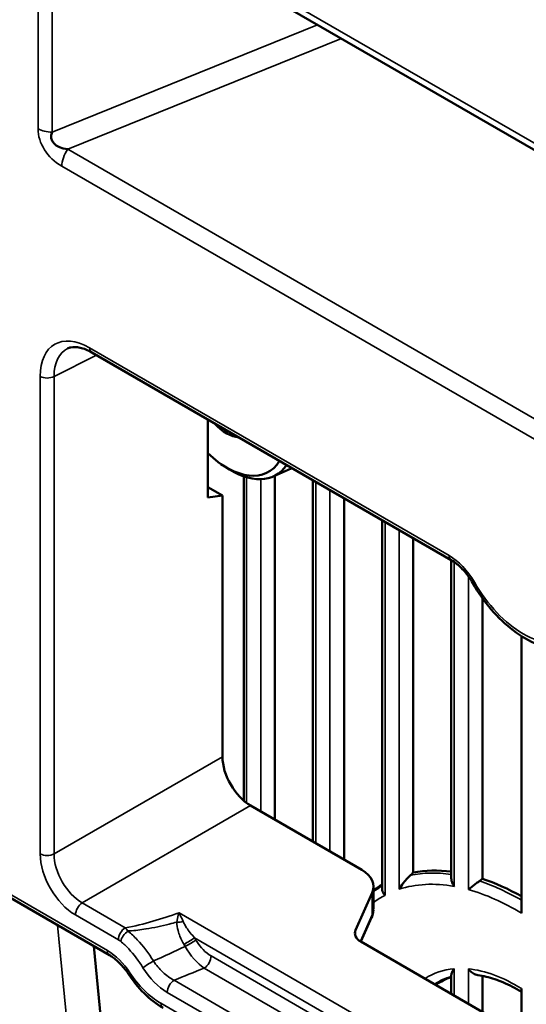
# Model space of a CAD drawing. Header units: millimetres. Extents: x 0 to 4638, y -120 to 1188.
# Tile 236 of 256: x 1491 to 1507, y 396 to 429. Entities that reach past the tile are written whole.
import ezdxf

# ---------------------------------------------------------------- set-up
doc = ezdxf.new("R2010")
doc.units = ezdxf.units.MM
doc.header["$LTSCALE"] = 2
doc.layers.add('Sichtbar (ISO)', color=7, linetype='Continuous', lineweight=50)
doc.layers.add('Sichtbar schmal (ISO)', color=7, linetype='Continuous', lineweight=35)

msp = doc.modelspace()

# ---------------------------------------------------------------- linework, layer by layer
at = {"layer": 'Sichtbar (ISO)'}
for p, q in [((1510.9041, 422.3831), (1492.0441, 433.2719)), ((1504.9034, 410.5693), (1492.9044, 417.4969)), ((1496.7806, 415.2589), (1496.7806, 412.6554)), ((1497.22, 413.7731), (1497.3461, 413.6862)), ((1498.9633, 413.3584), (1499.5623, 413.6235)), ((1497.9782, 413.3599), (1497.9782, 402.5468)), ((1499.0186, 413.3828), (1499.0186, 401.9125)), ((1500.288, 413.2339), (1500.288, 401.1796)), ((1496.7806, 413.0016), (1497.2685, 412.7199)), ((1496.7806, 412.6554), (1497.2685, 412.7199)), ((1497.2685, 412.7199), (1497.2685, 404.0109)), ((1501.3285, 412.6332), (1501.3285, 400.5789)), ((1502.5979, 411.9003), (1502.5979, 399.6075)), ((1503.6384, 411.2996), (1503.6384, 400.1451)), ((1504.9078, 410.5667), (1504.9078, 399.9566)), ((1505.9482, 409.2974), (1505.9482, 399.939)), ((1507.2458, 408.0336), (1507.2458, 398.7897)), ((1498.2107, 402.3789), (1501.9205, 400.2371)), ((1486.5172, 401.4216), (1493.4981, 397.3911)), ((1502.311, 399.6816), (1502.311, 398.9375)), ((1501.7117, 398.2282), (1502.2656, 399.4745)), ((1502.2482, 398.6468), (1501.891, 397.843)), ((1514.2395, 390.7136), (1501.8842, 397.8469)), ((1493.4455, 392.9438), (1492.9755, 397.6929)), ((1504.9078, 396.7273), (1504.9078, 396.1013)), ((1505.9482, 396.6983), (1505.9482, 395.5006)), ((1507.2458, 396.2767), (1507.2458, 394.7514))]:
    msp.add_line(p, q, dxfattribs=at)
for centre, major_axis, ratio, start_param, end_param in [((1492.9182, 424.997), (1.3533, 0.3963), 0.464549, 2.7880723, 3.9412556), ((1492.7902, 423.6142), (0.8833, -1.53), 0.5773503, 3.7317214, 3.7318596), ((1497.4099, 415.9391), (0.7, -1.2124), 0.5773503, 5.0771719, 5.9184023), ((1497.4099, 415.9391), (1.4, -2.4249), 0.5773503, 5.1743385, 6.5946172), ((1497.5508, 416.0204), (1.5087, -2.6132), 0.5773503, 5.4017201, 6.556999), ((1498.117, 416.3473), (1.5437, -2.6738), 0.5773503, 6.221282, 6.2387666), ((1498.2119, 403.4676), (-0.6667, 1.1547), 0.5780539, 0.7860072, 2.3555855), ((1500.9777, 399.6547), (1.3331, 0.0418), 0.5971344, 6.0026707, 7.0498682), ((1507.3096, 391.7163), (-4.6547, 8.0622), 0.5773503, 5.8712653, 6.0893998), ((1507.3096, 391.7163), (-4.6547, 8.0622), 0.5773503, 0.0123085, 0.0769034), ((1507.3096, 391.7163), (4.6547, -8.0622), 0.5773503, 2.3658778, 2.5644975), ((1500.9777, 398.9174), (1.3332, 0.0311), 0.5922628, 6.2653836, 6.2693891), ((1502.3556, 398.1381), (-0.6665, -0.0209), 0.5971344, 6.0026707, 7.0498682), ((1507.3096, 391.7163), (-2.762, 4.7839), 0.5773503, 6.1600249, 6.3413863)]:
    msp.add_ellipse(centre, major_axis=major_axis, ratio=ratio, start_param=start_param, end_param=end_param, dxfattribs=at)
for points, knots in [([(1492.9044, 417.4969), (1492.7706, 417.5741), (1492.6396, 417.6258), (1492.403, 417.68), (1492.2966, 417.6813), (1492.1677, 417.6554), (1492.1291, 417.6421), (1492.094, 417.6246)], [0, 0, 0, 0, 0.0907923, 0.0907923, 0.184918, 0.184918, 0.23275759, 0.23275759, 0.23275759, 0.23275759]), ([(1505.6226, 409.8022), (1505.5506, 409.9272), (1505.4667, 410.0475), (1505.2885, 410.2611), (1505.1918, 410.3573), (1505.0312, 410.4879), (1504.966, 410.5331), (1504.9034, 410.5693)], [0, 0, 0, 0, 0.06492202, 0.06492202, 0.12985937, 0.12985937, 0.17359911, 0.17359911, 0.17359911, 0.17359911]), ([(1505.6226, 409.8022), (1505.8035, 409.488), (1506.0131, 409.1904), (1506.4723, 408.6543), (1506.7217, 408.4159), (1507.2417, 408.0204), (1507.5121, 407.8631), (1508.057, 407.6484), (1508.3321, 407.5909), (1508.8529, 407.5975), (1509.0995, 407.658), (1509.3259, 407.7823), (1509.3362, 407.7881), (1509.3465, 407.7941)], [3.9249455, 3.9249455, 3.9249455, 3.9249455, 4.2399229, 4.2399229, 4.5549003, 4.5549003, 4.8698777, 4.8698777, 5.184855, 5.184855, 5.4854135, 5.4854135, 5.4998324, 5.4998324, 5.4998324, 5.4998324]), ([(1503.5435, 400.0547), (1503.5397, 400.0515), (1503.5359, 400.0482), (1503.5012, 400.0178), (1503.4715, 399.9889), (1503.3985, 399.9132), (1503.3514, 399.8587), (1503.2512, 399.7281), (1503.2047, 399.657), (1503.1679, 399.5914), (1503.1675, 399.5905), (1503.167, 399.5896)], [-0.1222197, -0.1222197, -0.1222197, -0.1222197, -0.11923865, -0.11923865, -0.09479004, -0.09479004, -0.05235397, -0.05235397, 0, 0, 0.00072067, 0.00072067, 0.00072067, 0.00072067]), ([(1503.5435, 400.0547), (1503.5596, 400.0685), (1503.5756, 400.0827), (1503.6077, 400.113), (1503.6236, 400.1291), (1503.6384, 400.1451)], [-0.207039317, -0.207039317, -0.207039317, -0.207039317, -0.198041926, -0.198041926, -0.188265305, -0.188265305, -0.188265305, -0.188265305]), ([(1505.0054, 399.6847), (1505.0049, 399.6854), (1505.0044, 399.6861), (1504.9832, 399.7161), (1504.9653, 399.7469), (1504.9363, 399.8095), (1504.9251, 399.8412), (1504.9113, 399.9011), (1504.9078, 399.9292), (1504.9078, 399.9566)], [-0.175446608, -0.175446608, -0.175446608, -0.175446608, -0.175058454, -0.175058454, -0.158777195, -0.158777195, -0.142894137, -0.142894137, -0.128832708, -0.128832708, -0.128832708, -0.128832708]), ([(1505.8534, 399.8625), (1505.8365, 399.8515), (1505.8194, 399.8402), (1505.7643, 399.8028), (1505.727, 399.7764), (1505.6504, 399.7204), (1505.6113, 399.6903), (1505.5393, 399.6324), (1505.5062, 399.6041), (1505.4778, 399.5782), (1505.4773, 399.5778), (1505.4768, 399.5773)], [-0.08561691, -0.08561691, -0.08561691, -0.08561691, -0.076339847, -0.076339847, -0.055148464, -0.055148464, -0.028773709, -0.028773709, 0, 0, 0.000516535, 0.000516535, 0.000516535, 0.000516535]), ([(1505.8534, 399.8625), (1505.8565, 399.8645), (1505.8595, 399.8665), (1505.8944, 399.8901), (1505.9236, 399.9143), (1505.9482, 399.939)], [-0.181677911, -0.181677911, -0.181677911, -0.181677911, -0.180126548, -0.180126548, -0.163836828, -0.163836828, -0.163836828, -0.163836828]), ([(1502.6956, 399.3899), (1502.6951, 399.3904), (1502.6946, 399.3909), (1502.6765, 399.4105), (1502.6609, 399.4306), (1502.6345, 399.4722), (1502.6237, 399.4936), (1502.604, 399.5461), (1502.5979, 399.5773), (1502.5979, 399.6075)], [-0.164173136, -0.164173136, -0.164173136, -0.164173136, -0.163829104, -0.163829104, -0.151564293, -0.151564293, -0.139398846, -0.139398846, -0.122042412, -0.122042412, -0.122042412, -0.122042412]), ([(1494.1365, 396.758), (1494.0592, 396.875), (1493.9717, 396.9851), (1493.7896, 397.1771), (1493.6925, 397.2613), (1493.5646, 397.3507), (1493.531, 397.3721), (1493.4981, 397.3911)], [0, 0, 0, 0, 0.06341264, 0.06341264, 0.12739062, 0.12739062, 0.15036808, 0.15036808, 0.15036808, 0.15036808]), ([(1495.2849, 395.6329), (1495.0669, 395.7587), (1494.8517, 395.9272), (1494.4661, 396.3102), (1494.2893, 396.5263), (1494.1365, 396.758)], [0, 0, 0, 0, 0.13284278, 0.13284278, 0.25809428, 0.25809428, 0.25809428, 0.25809428]), ([(1504.9078, 396.7273), (1504.9078, 396.7517), (1504.9181, 396.7862), (1504.9549, 396.8609), (1504.9771, 396.8975), (1505.0044, 396.9365), (1505.0049, 396.9372), (1505.0054, 396.9379)], [-0.077378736, -0.077378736, -0.077378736, -0.077378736, -0.034373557, -0.034373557, 0, 0, 0.000628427, 0.000628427, 0.000628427, 0.000628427]), ([(1505.4768, 396.9338), (1505.4773, 396.9331), (1505.4778, 396.9324), (1505.5086, 396.8913), (1505.5446, 396.8541), (1505.6244, 396.7907), (1505.6683, 396.7645), (1505.7415, 396.7358), (1505.7695, 396.728), (1505.7974, 396.7241)], [-0.174337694, -0.174337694, -0.174337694, -0.174337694, -0.173957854, -0.173957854, -0.150944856, -0.150944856, -0.128048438, -0.128048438, -0.114224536, -0.114224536, -0.114224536, -0.114224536]), ([(1507.2458, 396.1665), (1507.1449, 396.2278), (1507.0443, 396.2845), (1506.8442, 396.3882), (1506.7449, 396.4352), (1506.548, 396.5196), (1506.4506, 396.5568), (1506.2585, 396.6215), (1506.1638, 396.6489), (1505.9779, 396.6938), (1505.8866, 396.7113), (1505.7974, 396.7241)], [1.54448098, 1.54448098, 1.54448098, 1.54448098, 1.6217865, 1.6217865, 1.69909201, 1.69909201, 1.77639753, 1.77639753, 1.85370304, 1.85370304, 1.93100856, 1.93100856, 1.93100856, 1.93100856])]:
    msp.add_open_spline(points, degree=3, knots=knots, dxfattribs=at)
msp.add_open_spline([(1502.3088, 398.892), (1502.3036, 398.8081), (1502.2826, 398.7242), (1502.2482, 398.6468)], degree=3, dxfattribs=at)
at = {"layer": 'Sichtbar schmal (ISO)'}
for p, q in [((1491.906, 433.5771), (1510.766, 422.6883)), ((1491.1135, 424.9556), (1491.1135, 433.2447)), ((1491.5849, 433.132), (1491.5849, 424.8428)), ((1491.5849, 424.8428), (1500.4419, 428.4234)), ((1501.2406, 427.9623), (1492.1071, 424.2699)), ((1492.1071, 424.2699), (1510.4367, 413.6873)), ((1510.766, 412.8192), (1491.906, 423.708)), ((1492.8354, 417.6495), (1504.8343, 410.7219)), ((1493.0691, 417.4018), (1491.6495, 416.6928)), ((1491.1865, 400.7715), (1491.1865, 416.6975)), ((1491.6495, 416.6928), (1491.6495, 400.7668)), ((1498.0758, 402.468), (1498.0758, 413.3293)), ((1498.5472, 413.2666), (1498.5472, 402.1847)), ((1500.3857, 401.1232), (1500.3857, 413.1776)), ((1500.8571, 412.9054), (1500.8571, 400.851)), ((1502.6956, 399.3899), (1502.6956, 411.844)), ((1503.167, 411.5718), (1503.167, 399.5896)), ((1505.0054, 399.6847), (1505.0054, 410.5039)), ((1505.4768, 410.0268), (1505.4768, 399.5773)), ((1491.6495, 400.7668), (1497.2685, 404.0109)), ((1498.2107, 402.3789), (1492.5918, 399.1348)), ((1486.4987, 401.545), (1493.4291, 397.5437)), ((1502.2656, 398.7324), (1502.2656, 399.4745)), ((1492.5918, 399.1348), (1494.0246, 398.3075)), ((1493.7971, 397.9042), (1492.3643, 398.7315)), ((1495.8195, 398.8035), (1514.231, 388.1736)), ((1501.8746, 397.8526), (1502.2656, 398.7324)), ((1492.2008, 393.9444), (1491.7604, 398.3944)), ((1495.0717, 398.3318), (1495.0708, 398.3323)), ((1501.7117, 398.2282), (1501.7117, 398.022)), ((1514.0035, 387.7703), (1496.3379, 397.9696)), ((1496.8909, 397.364), (1514.4764, 387.2111)), ((1514.2489, 386.8077), (1496.6635, 396.9607)), ((1505.0054, 396.0449), (1505.0054, 396.9379)), ((1505.4768, 396.9338), (1505.4768, 395.7727)), ((1495.6546, 396.5546), (1513.4407, 386.2858)), ((1513.2132, 385.8824), (1495.4271, 396.1512)), ((1495.2158, 395.7855), (1513.2246, 385.3881))]:
    msp.add_line(p, q, dxfattribs=at)
for centre, major_axis, ratio, start_param, end_param in [((1492.4468, 424.7248), (1.1682, -0.7878), 0.8158672, 3.6445798, 4.7977631), ((1491.5849, 425.2277), (0.6667, 0), 0.5773503, 3.9269908, 4.712389), ((1492.3774, 423.9802), (0.3333, 0.5774), 0.5773503, 1.3962634, 2.3561945), ((1492.8374, 415.742), (1.1681, -2.0232), 0.5766475, 2.3568035, 3.9263818), ((1493.0731, 415.8781), (1.019, -1.7248), 0.576375, 3.102224, 3.9205977), ((1493.0711, 417.7855), (-0.1667, -0.2887), 0.5773503, 5.4977871, 6.2831853), ((1491.4222, 416.8335), (0.3333, 0), 0.5773503, 3.9269908, 5.4628806), ((1505.07, 410.858), (-0.1667, -0.2887), 0.5773503, 5.4977871, 6.2831853), ((1505.9115, 409.9685), (-0.2889, -0.1663), 0.00167, 0, 0.6154807), ((1507.3094, 410.7679), (1.6303, -2.8238), 0.5773503, 4.7103437, 6.2852306), ((1492.3657, 400.0923), (0.8333, -1.4434), 0.5780539, 3.9275998, 5.4971782), ((1491.4222, 400.9075), (-0.3333, 0), 0.5773503, 0.7853982, 2.3212879), ((1492.6014, 400.2284), (-0.6667, 1.1547), 0.588474, 0.7860072, 2.3555855), ((1507.2289, 391.6697), (-4.6339, 8.0262), 0.5773503, 5.8598331, 6.095032), ((1507.2289, 391.6697), (-4.6339, 8.0262), 0.5773503, 6.2825534, 6.3465157), ((1507.0738, 391.5802), (-4.4773, 7.755), 0.5773503, 5.8305607, 6.1627342), ((1507.2289, 391.6697), (-4.6339, 8.0262), 0.5773503, 5.4952124, 5.7092546), ((1507.0738, 391.5802), (-4.4773, 7.755), 0.5773503, 6.2613044, 6.3491783), ((1507.0738, 391.5802), (4.4773, -7.755), 0.5773503, 2.3290333, 2.6111647), ((1492.6, 398.8675), (-0.1667, -0.2887), 0.5773503, 3.9618974, 5.4977871), ((1501.9436, 398.7822), (0.3046, -0.1354), 0.7708623, 0, 0.3381572), ((1500.9777, 398.9174), (1.3332, 0.0311), 0.5922628, 6.0075897, 6.2653836), ((1495.8141, 398.6434), (-0.3331, -0.0119), 0.454504, 1.3492587, 2.0007325), ((1494.0328, 398.0403), (-0.1667, -0.2887), 0.5773503, 3.9619075, 5.4977871), ((1494.1059, 397.9888), (-0.2144, -0.2552), 0.4349703, 4.1908629, 5.5871459), ((1495.0165, 398.0915), (0.1667, 0.2887), 0.5773503, 6.1238114, 6.1262998), ((1496.1021, 397.8335), (-0.2846, -0.1735), 0.0337696, 1.1292401, 2.5257094), ((1494.8994, 397.0798), (1.332, -2.1939), 0.4974887, 1.5428332, 1.574542), ((1496.1486, 397.756), (-0.2873, -0.169), 0.0114579, 1.1296047, 2.5260665), ((1495.5344, 397.4505), (1.2072, -2.0036), 0.4087778, 1.5450115, 1.5836384), ((1493.4109, 396.1882), (-0.8498, 1.4376), 0.5860754, 4.7966792, 5.4783678), ((1493.6648, 397.6798), (-0.1667, -0.2887), 0.5773503, 5.4977871, 6.2831931), ((1496.6242, 397.9547), (0.6349, -1.0848), 0.5203435, 4.6607024, 5.4854447), ((1494.8523, 397.1099), (-0.2832, -0.1758), 0.0453187, 4.2705067, 5.6669782), ((1496.6552, 397.228), (-0.1667, -0.2887), 0.5773503, 0.8203047, 2.3561945), ((1494.4147, 396.9416), (-0.2782, -0.1836), 0.0841387, 5.6651871, 6.2831864), ((1495.3754, 397.3664), (0.863, -1.2913), 0.5476731, 4.6510862, 5.4452934), ((1548.6706, 421.6491), (58.2578, 26.853), 0.0229901, 3.5585746, 3.5985874), ((1507.0738, 391.5802), (-2.9393, 5.0911), 0.5773503, 6.018607, 6.3189547), ((1507.0738, 391.5802), (-2.9393, 5.0911), 0.5773503, 5.4564073, 5.8921145), ((1495.6628, 396.2873), (-0.1667, -0.2887), 0.5773503, 3.9618974, 5.4977871), ((1507.2289, 391.6697), (-2.7827, 4.8198), 0.5773503, 6.1286155, 6.3204024), ((1495.4515, 395.9215), (-0.1667, -0.2887), 0.5773503, 5.4977871, 6.2831853)]:
    msp.add_ellipse(centre, major_axis=major_axis, ratio=ratio, start_param=start_param, end_param=end_param, dxfattribs=at)
for points in [[(1504.8343, 410.7219), (1505.1492, 410.5401), (1505.4577, 410.2111), (1505.6758, 409.8325)], [(1494.0246, 398.3075), (1494.0548, 398.2763), (1494.086, 398.2389), (1494.1165, 398.1968)], [(1493.8702, 397.8527), (1493.8463, 397.8728), (1493.8216, 397.8901), (1493.7971, 397.9042)], [(1494.9662, 397.1967), (1495.3203, 397.3584), (1495.6741, 397.5198), (1496.0276, 397.6809)]]:
    msp.add_open_spline(points, degree=3, dxfattribs=at)
for points, knots in [([(1494.0246, 398.3075), (1494.3459, 398.3497), (1494.6491, 398.4344), (1494.9456, 398.5216), (1495.2422, 398.6089), (1495.5324, 398.7047), (1495.8195, 398.8035)], [0, 0, 0, 0, 0.49994425, 0.49994425, 0.49994425, 0.99999998, 0.99999998, 0.99999998, 0.99999998]), ([(1495.7462, 398.4931), (1495.7588, 398.5778), (1495.7762, 398.6549), (1495.7946, 398.7214), (1495.8024, 398.7495), (1495.8105, 398.7761), (1495.8187, 398.8009), (1495.8189, 398.8018), (1495.8192, 398.8026), (1495.8195, 398.8035)], [0, 0, 0, 0, 0.69501839, 0.69501839, 0.69501839, 0.98939036, 0.98939036, 0.98939036, 0.99999948, 0.99999948, 0.99999948, 0.99999948]), ([(1495.8195, 398.8035), (1495.8201, 398.8025), (1495.8206, 398.8015), (1495.8212, 398.8005), (1495.8345, 398.7762), (1495.8478, 398.7505), (1495.8612, 398.7235), (1495.8928, 398.6599), (1495.9249, 398.5886), (1495.9579, 398.5108)], [0.00000059, 0.00000059, 0.00000059, 0.00000059, 0.01207121, 0.01207121, 0.01207121, 0.30571609, 0.30571609, 0.30571609, 1, 1, 1, 1]), ([(1495.7462, 398.4931), (1495.6624, 398.471), (1495.5781, 398.4494), (1495.4933, 398.4286), (1495.2384, 398.3658), (1494.979, 398.3083), (1494.7131, 398.2642), (1494.5351, 398.2347), (1494.3531, 398.2108), (1494.1687, 398.1996), (1494.1513, 398.1985), (1494.1339, 398.1976), (1494.1165, 398.1968)], [0, 0, 0, 0, 0.1607698, 0.1607698, 0.1607698, 0.6450677, 0.6450677, 0.6450677, 0.9695482, 0.9695482, 0.9695482, 1, 1, 1, 1]), ([(1495.9858, 397.7507), (1495.9332, 397.837), (1495.888, 397.9283), (1495.851, 398.02), (1495.8258, 398.0828), (1495.8041, 398.1463), (1495.787, 398.2096), (1495.7612, 398.3046), (1495.7444, 398.4009), (1495.7462, 398.4931)], [0, 0, 0, 0, 0.3686719, 0.3686719, 0.3686719, 0.6200946, 0.6200946, 0.6200946, 1, 1, 1, 1]), ([(1495.9579, 398.5108), (1495.9871, 398.442), (1496.026, 398.3743), (1496.0699, 398.3078), (1496.1461, 398.1927), (1496.2385, 398.0797), (1496.3379, 397.9696)], [0, 0, 0, 0, 0.3661856, 0.3661856, 0.3661856, 1, 1, 1, 1]), ([(1494.1165, 398.1968), (1494.2216, 398.1085), (1494.325, 398.0105), (1494.4238, 397.9058), (1494.6216, 397.6962), (1494.807, 397.4531), (1494.9662, 397.1967)], [0, 0, 0, 0, 0.333011, 0.333011, 0.333011, 1, 1, 1, 1]), ([(1494.6166, 396.9738), (1494.4765, 397.1994), (1494.3135, 397.4133), (1494.1395, 397.5978), (1494.0529, 397.6895), (1493.9623, 397.7753), (1493.8702, 397.8527)], [0, 0, 0, 0, 0.667931, 0.667931, 0.667931, 1, 1, 1, 1]), ([(1496.3843, 397.8921), (1496.3928, 397.8776), (1496.4016, 397.8632), (1496.4104, 397.8491), (1496.4723, 397.7506), (1496.5446, 397.658), (1496.621, 397.5791), (1496.7063, 397.4909), (1496.7994, 397.4169), (1496.8909, 397.364)], [0, 0, 0, 0, 0.0631338, 0.0631338, 0.0631338, 0.505817, 0.505817, 0.505817, 1, 1, 1, 1]), ([(1494.9662, 397.1967), (1495.0573, 397.0599), (1495.1651, 396.9322), (1495.2791, 396.8251), (1495.3979, 396.7135), (1495.5272, 396.6205), (1495.6546, 396.5546)], [0, 0, 0, 0, 0.4894584, 0.4894584, 0.4894584, 1, 1, 1, 1]), ([(1494.179, 396.8055), (1494.32, 396.5917), (1494.4831, 396.392), (1494.654, 396.2224), (1494.833, 396.0449), (1495.0258, 395.8952), (1495.2158, 395.7855)], [0, 0, 0, 0, 0.4886475, 0.4886475, 0.4886475, 1, 1, 1, 1])]:
    msp.add_open_spline(points, degree=3, knots=knots, dxfattribs=at)

doc.saveas('drawing.dxf')
